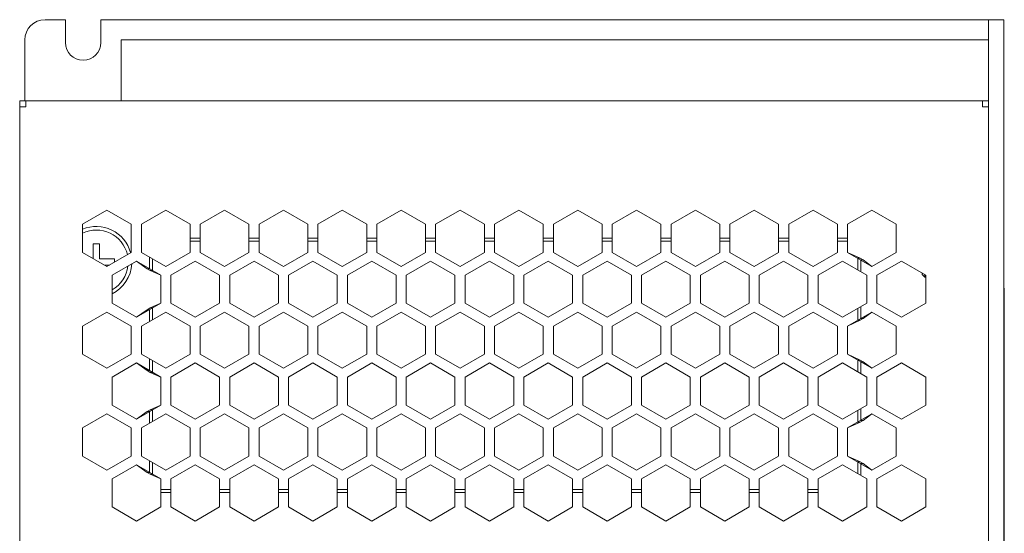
# Model space of a CAD drawing. Header units: inches. Extents: x -123 to 4816, y -2998 to 548.
# Tile 118 of 148: x 3940 to 4037, y 257 to 307. Entities that reach past the tile are written whole.
import ezdxf

# ---------------------------------------------------------------- set-up
doc = ezdxf.new("R2010")
doc.units = ezdxf.units.IN
doc.header["$MEASUREMENT"] = 0
doc.layers.get('0').update_dxf_attribs({"lineweight": 0})

msp = doc.modelspace()

# ---------------------------------------------------------------- linework, layer by layer
at = {"color": 3, "linetype": 'Continuous'}
for p, q in [((3944.26, 307.228), (3942.26, 307.228)), ((3944.26, 307.228), (3944.26, 304.978)), ((3947.76, 307.228), (3947.76, 304.978)), ((4035.26, 307.228), (3947.76, 307.228)), ((4035.26, 129.228), (4035.26, 307.228)), ((4036.76, 307.228), (4035.26, 307.228)), ((4036.76, 307.228), (4036.76, 129.228)), ((3940.26, 299.228), (3940.26, 305.228)), ((3949.76, 305.228), (3949.76, 299.228)), ((4035.26, 305.228), (3949.76, 305.228)), ((3939.76, 299.228), (3939.76, 250.115)), ((3940.36, 299.228), (3939.76, 299.228)), ((3940.36, 298.628), (3940.36, 299.228)), ((4034.66, 299.228), (3940.36, 299.228)), ((4034.66, 299.228), (4034.66, 298.628)), ((4034.66, 299.228), (4035.26, 299.228)), ((3939.76, 298.628), (3940.36, 298.628)), ((4035.26, 298.628), (4034.66, 298.628)), ((3945.96, 287.047), (3948.36, 288.433)), ((3948.36, 288.433), (3950.76, 287.047)), ((3951.76, 287.047), (3954.16, 288.433)), ((3954.16, 288.433), (3956.56, 287.047)), ((3957.56, 287.047), (3959.96, 288.433)), ((3959.96, 288.433), (3962.36, 287.047)), ((3963.36, 287.047), (3965.76, 288.433)), ((3965.76, 288.433), (3968.16, 287.047)), ((3969.16, 287.047), (3971.56, 288.433)), ((3971.56, 288.433), (3973.96, 287.047)), ((3974.96, 287.047), (3977.36, 288.433)), ((3977.36, 288.433), (3979.76, 287.047)), ((3980.76, 287.047), (3983.16, 288.433)), ((3983.16, 288.433), (3985.56, 287.047)), ((3986.56, 287.047), (3988.96, 288.433)), ((3988.96, 288.433), (3991.36, 287.047)), ((3992.36, 287.047), (3994.76, 288.433)), ((3994.76, 288.433), (3997.16, 287.047)), ((3998.16, 287.047), (4000.56, 288.433)), ((4000.56, 288.433), (4002.96, 287.047)), ((4003.96, 287.047), (4006.36, 288.433)), ((4006.36, 288.433), (4008.76, 287.047)), ((4009.76, 287.047), (4012.16, 288.433)), ((4012.16, 288.433), (4014.56, 287.047)), ((4015.56, 287.047), (4017.96, 288.433)), ((4017.96, 288.433), (4020.36, 287.047)), ((4021.36, 287.047), (4023.76, 288.433)), ((4023.76, 288.433), (4026.16, 287.047)), ((3945.96, 284.276), (3945.96, 287.047)), ((3950.76, 287.047), (3950.76, 284.276)), ((3951.76, 284.276), (3951.76, 287.047)), ((3956.56, 287.047), (3956.56, 284.276)), ((3957.56, 284.276), (3957.56, 287.047)), ((3962.36, 287.047), (3962.36, 284.276)), ((3963.36, 284.276), (3963.36, 287.047)), ((3968.16, 287.047), (3968.16, 284.276)), ((3969.16, 284.276), (3969.16, 287.047)), ((3973.96, 287.047), (3973.96, 284.276)), ((3974.96, 284.276), (3974.96, 287.047)), ((3979.76, 287.047), (3979.76, 284.276)), ((3980.76, 284.276), (3980.76, 287.047)), ((3985.56, 287.047), (3985.56, 284.276)), ((3986.56, 284.276), (3986.56, 287.047)), ((3991.36, 287.047), (3991.36, 284.276)), ((3992.36, 284.276), (3992.36, 287.047)), ((3997.16, 287.047), (3997.16, 284.276)), ((3998.16, 284.276), (3998.16, 287.047)), ((4002.96, 287.047), (4002.96, 284.276)), ((4003.96, 284.276), (4003.96, 287.047)), ((4008.76, 287.047), (4008.76, 284.276)), ((4009.76, 284.276), (4009.76, 287.047)), ((4014.56, 287.047), (4014.56, 284.276)), ((4015.56, 284.276), (4015.56, 287.047)), ((4020.36, 287.047), (4020.36, 284.276)), ((4021.36, 284.276), (4021.36, 287.047)), ((4026.16, 287.047), (4026.16, 284.276)), ((3957.56, 285.678), (3956.56, 285.678)), ((3956.56, 285.378), (3957.56, 285.378)), ((3963.36, 285.678), (3962.36, 285.678)), ((3962.36, 285.378), (3963.36, 285.378)), ((3969.16, 285.678), (3968.16, 285.678)), ((3968.16, 285.378), (3969.16, 285.378)), ((3974.96, 285.678), (3973.96, 285.678)), ((3973.96, 285.378), (3974.96, 285.378)), ((3980.76, 285.678), (3979.76, 285.678)), ((3979.76, 285.378), (3980.76, 285.378)), ((3986.56, 285.678), (3985.56, 285.678)), ((3985.56, 285.378), (3986.56, 285.378)), ((3992.36, 285.678), (3991.36, 285.678)), ((3991.36, 285.378), (3992.36, 285.378)), ((3998.16, 285.678), (3997.16, 285.678)), ((3997.16, 285.378), (3998.16, 285.378)), ((4003.96, 285.678), (4002.96, 285.678)), ((4002.96, 285.378), (4003.96, 285.378)), ((4009.76, 285.678), (4008.76, 285.678)), ((4008.76, 285.378), (4009.76, 285.378)), ((4015.56, 285.678), (4014.56, 285.678)), ((4014.56, 285.378), (4015.56, 285.378)), ((4021.36, 285.678), (4020.36, 285.678)), ((4020.36, 285.378), (4021.36, 285.378)), ((3947.01, 283.67), (3947.01, 285.128)), ((3947.01, 285.128), (3947.61, 285.128)), ((3947.61, 285.128), (3947.61, 283.628)), ((3948.36, 282.89), (3945.96, 284.276)), ((3947.61, 283.628), (3949.11, 283.628)), ((3950.76, 284.276), (3948.36, 282.89)), ((3948.86, 282.024), (3951.26, 283.41)), ((3949.11, 283.628), (3949.11, 283.323)), ((3951.26, 283.41), (3952.311, 282.659)), ((3951.26, 283.41), (3953.66, 282.024)), ((3954.16, 282.89), (3951.76, 284.276)), ((3952.56, 282.659), (3952.56, 283.814)), ((3952.86, 282.486), (3952.86, 283.641)), ((3954.16, 282.89), (3956.56, 284.276)), ((3957.06, 283.41), (3954.66, 282.024)), ((3959.46, 282.024), (3957.06, 283.41)), ((3957.56, 284.276), (3959.96, 282.89)), ((3962.36, 284.276), (3959.96, 282.89)), ((3962.86, 283.41), (3960.46, 282.024)), ((3965.26, 282.024), (3962.86, 283.41)), ((3963.36, 284.276), (3965.76, 282.89)), ((3965.76, 282.89), (3968.16, 284.276)), ((3968.66, 283.41), (3966.26, 282.024)), ((3971.06, 282.024), (3968.66, 283.41)), ((3969.16, 284.276), (3971.56, 282.89)), ((3971.56, 282.89), (3973.96, 284.276)), ((3974.46, 283.41), (3972.06, 282.024)), ((3976.86, 282.024), (3974.46, 283.41)), ((3974.96, 284.276), (3977.36, 282.89)), ((3979.76, 284.276), (3977.36, 282.89)), ((3980.26, 283.41), (3977.86, 282.024)), ((3982.66, 282.024), (3980.26, 283.41)), ((3980.76, 284.276), (3983.16, 282.89)), ((3983.16, 282.89), (3985.56, 284.276)), ((3986.06, 283.41), (3983.66, 282.024)), ((3986.06, 283.41), (3988.46, 282.024)), ((3986.56, 284.276), (3988.96, 282.89)), ((3988.96, 282.89), (3991.36, 284.276)), ((3991.86, 283.41), (3989.46, 282.024)), ((3994.26, 282.024), (3991.86, 283.41)), ((3992.36, 284.276), (3994.76, 282.89)), ((3994.76, 282.89), (3997.16, 284.276)), ((3997.66, 283.41), (3995.26, 282.024)), ((4000.06, 282.024), (3997.66, 283.41)), ((3998.16, 284.276), (4000.56, 282.89)), ((4000.56, 282.89), (4002.96, 284.276)), ((4003.46, 283.41), (4001.06, 282.024)), ((4003.46, 283.41), (4005.86, 282.024)), ((4003.96, 284.276), (4006.36, 282.89)), ((4006.36, 282.89), (4008.76, 284.276)), ((4009.26, 283.41), (4006.86, 282.024)), ((4011.66, 282.024), (4009.26, 283.41)), ((4009.76, 284.276), (4012.16, 282.89)), ((4012.16, 282.89), (4014.56, 284.276)), ((4015.06, 283.41), (4012.66, 282.024)), ((4017.46, 282.024), (4015.06, 283.41)), ((4015.56, 284.276), (4017.96, 282.89)), ((4017.96, 282.89), (4020.36, 284.276)), ((4020.86, 283.41), (4018.46, 282.024)), ((4020.86, 283.41), (4023.26, 282.024)), ((4021.36, 284.276), (4022.608, 283.699)), ((4021.36, 284.276), (4023.76, 282.89)), ((4022.36, 283.699), (4022.36, 282.544)), ((4022.36, 283.699), (4022.608, 283.699)), ((4022.608, 283.699), (4022.908, 283.525)), ((4022.66, 282.371), (4022.66, 283.525)), ((4022.66, 283.525), (4022.908, 283.525)), ((4023.76, 282.89), (4022.908, 283.525)), ((4026.16, 284.276), (4023.76, 282.89)), ((4024.26, 282.024), (4026.66, 283.41)), ((4026.66, 283.41), (4029.06, 282.024)), ((3948.598, 283.028), (3948.121, 283.028)), ((3952.311, 282.659), (3952.611, 282.486)), ((3952.56, 282.659), (3952.311, 282.659)), ((3953.66, 282.024), (3952.611, 282.486)), ((3952.86, 282.486), (3952.611, 282.486)), ((3948.86, 279.253), (3948.86, 282.024)), ((3953.66, 282.024), (3953.66, 279.253)), ((3954.66, 282.024), (3954.66, 279.253)), ((3959.46, 282.024), (3959.46, 279.253)), ((3960.46, 282.024), (3960.46, 279.253)), ((3965.26, 282.024), (3965.26, 279.253)), ((3966.26, 282.024), (3966.26, 279.253)), ((3971.06, 282.024), (3971.06, 279.253)), ((3972.06, 282.024), (3972.06, 279.253)), ((3976.86, 282.024), (3976.86, 279.253)), ((3977.86, 282.024), (3977.86, 279.253)), ((3982.66, 282.024), (3982.66, 279.253)), ((3983.66, 282.024), (3983.66, 279.253)), ((3988.46, 282.024), (3988.46, 279.253)), ((3989.46, 282.024), (3989.46, 279.253)), ((3994.26, 282.024), (3994.26, 279.253)), ((3995.26, 282.024), (3995.26, 279.253)), ((4000.06, 282.024), (4000.06, 279.253)), ((4001.06, 282.024), (4001.06, 279.253)), ((4005.86, 282.024), (4005.86, 279.253)), ((4006.86, 282.024), (4006.86, 279.253)), ((4011.66, 282.024), (4011.66, 279.253)), ((4012.66, 282.024), (4012.66, 279.253)), ((4017.46, 282.024), (4017.46, 279.253)), ((4018.46, 282.024), (4018.46, 279.253)), ((4023.26, 282.024), (4023.26, 279.253)), ((4024.26, 279.253), (4024.26, 282.024)), ((4028.71, 282.078), (4028.71, 282.226)), ((4028.71, 282.078), (4028.96, 281.828)), ((4028.96, 281.828), (4028.96, 282.082)), ((4029.06, 281.828), (4028.96, 281.828)), ((4029.06, 282.024), (4029.06, 279.253)), ((4036.81, 280.728), (4036.76, 280.728)), ((4036.81, 280.728), (4036.81, 230.728)), ((3951.26, 277.867), (3948.86, 279.253)), ((3951.26, 277.867), (3953.66, 279.253)), ((3952.311, 278.618), (3951.26, 277.867)), ((3952.311, 278.618), (3952.611, 278.791)), ((3952.56, 278.618), (3952.311, 278.618)), ((3952.56, 277.463), (3952.56, 278.618)), ((3953.66, 279.253), (3952.611, 278.791)), ((3952.86, 278.791), (3952.611, 278.791)), ((3952.86, 277.637), (3952.86, 278.791)), ((3954.66, 279.253), (3957.06, 277.867)), ((3957.06, 277.867), (3959.46, 279.253)), ((3962.86, 277.867), (3960.46, 279.253)), ((3962.86, 277.867), (3965.26, 279.253)), ((3966.26, 279.253), (3968.66, 277.867)), ((3971.06, 279.253), (3968.66, 277.867)), ((3972.06, 279.253), (3974.46, 277.867)), ((3974.46, 277.867), (3976.86, 279.253)), ((3977.86, 279.253), (3980.26, 277.867)), ((3980.26, 277.867), (3982.66, 279.253)), ((3983.66, 279.253), (3986.06, 277.867)), ((3986.06, 277.867), (3988.46, 279.253)), ((3989.46, 279.253), (3991.86, 277.867)), ((3991.86, 277.867), (3994.26, 279.253)), ((3995.26, 279.253), (3997.66, 277.867)), ((3997.66, 277.867), (4000.06, 279.253)), ((4001.06, 279.253), (4003.46, 277.867)), ((4003.46, 277.867), (4005.86, 279.253)), ((4006.86, 279.253), (4009.26, 277.867)), ((4009.26, 277.867), (4011.66, 279.253)), ((4012.66, 279.253), (4015.06, 277.867)), ((4015.06, 277.867), (4017.46, 279.253)), ((4018.46, 279.253), (4020.86, 277.867)), ((4023.26, 279.253), (4020.86, 277.867)), ((4022.36, 278.733), (4022.36, 277.579)), ((4022.66, 277.752), (4022.66, 278.907)), ((4026.66, 277.867), (4024.26, 279.253)), ((4029.06, 279.253), (4026.66, 277.867)), ((3945.96, 277.001), (3948.36, 278.387)), ((3948.36, 278.387), (3950.76, 277.001)), ((3951.76, 277.001), (3954.16, 278.387)), ((3956.56, 277.001), (3954.16, 278.387)), ((3959.96, 278.387), (3957.56, 277.001)), ((3962.36, 277.001), (3959.96, 278.387)), ((3965.76, 278.387), (3963.36, 277.001)), ((3968.16, 277.001), (3965.76, 278.387)), ((3971.56, 278.387), (3969.16, 277.001)), ((3973.96, 277.001), (3971.56, 278.387)), ((3977.36, 278.387), (3974.96, 277.001)), ((3979.76, 277.001), (3977.36, 278.387)), ((3983.16, 278.387), (3980.76, 277.001)), ((3985.56, 277.001), (3983.16, 278.387)), ((3988.96, 278.387), (3986.56, 277.001)), ((3991.36, 277.001), (3988.96, 278.387)), ((3994.76, 278.387), (3992.36, 277.001)), ((3994.76, 278.387), (3997.16, 277.001)), ((4000.56, 278.387), (3998.16, 277.001)), ((4002.96, 277.001), (4000.56, 278.387)), ((4006.36, 278.387), (4003.96, 277.001)), ((4008.76, 277.001), (4006.36, 278.387)), ((4012.16, 278.387), (4009.76, 277.001)), ((4012.16, 278.387), (4014.56, 277.001)), ((4017.96, 278.387), (4015.56, 277.001)), ((4020.36, 277.001), (4017.96, 278.387)), ((4021.36, 277.001), (4023.76, 278.387)), ((4021.36, 277.001), (4022.608, 277.579)), ((4022.36, 277.579), (4022.608, 277.579)), ((4022.608, 277.579), (4022.908, 277.752)), ((4022.66, 277.752), (4022.908, 277.752)), ((4022.908, 277.752), (4023.76, 278.387)), ((4023.76, 278.387), (4026.16, 277.001)), ((3945.96, 274.23), (3945.96, 277.001)), ((3950.76, 277.001), (3950.76, 274.23)), ((3951.76, 274.23), (3951.76, 277.001)), ((3956.56, 274.23), (3956.56, 277.001)), ((3957.56, 274.23), (3957.56, 277.001)), ((3962.36, 274.23), (3962.36, 277.001)), ((3963.36, 274.23), (3963.36, 277.001)), ((3968.16, 274.23), (3968.16, 277.001)), ((3969.16, 274.23), (3969.16, 277.001)), ((3973.96, 274.23), (3973.96, 277.001)), ((3974.96, 274.23), (3974.96, 277.001)), ((3979.76, 274.23), (3979.76, 277.001)), ((3980.76, 274.23), (3980.76, 277.001)), ((3985.56, 274.23), (3985.56, 277.001)), ((3986.56, 274.23), (3986.56, 277.001)), ((3991.36, 274.23), (3991.36, 277.001)), ((3992.36, 274.23), (3992.36, 277.001)), ((3997.16, 274.23), (3997.16, 277.001)), ((3998.16, 274.23), (3998.16, 277.001)), ((4002.96, 274.23), (4002.96, 277.001)), ((4003.96, 274.23), (4003.96, 277.001)), ((4008.76, 274.23), (4008.76, 277.001)), ((4009.76, 274.23), (4009.76, 277.001)), ((4014.56, 274.23), (4014.56, 277.001)), ((4015.56, 274.23), (4015.56, 277.001)), ((4020.36, 274.23), (4020.36, 277.001)), ((4021.36, 274.23), (4021.36, 277.001)), ((4026.16, 277.001), (4026.16, 274.23)), ((3948.36, 272.844), (3945.96, 274.23)), ((3950.76, 274.23), (3948.36, 272.844)), ((3954.16, 272.844), (3951.76, 274.23)), ((3952.56, 272.614), (3952.56, 273.768)), ((3954.16, 272.844), (3956.56, 274.23)), ((3957.56, 274.23), (3959.96, 272.844)), ((3962.36, 274.23), (3959.96, 272.844)), ((3963.36, 274.23), (3965.76, 272.844)), ((3965.76, 272.844), (3968.16, 274.23)), ((3971.56, 272.844), (3969.16, 274.23)), ((3971.56, 272.844), (3973.96, 274.23)), ((3974.96, 274.23), (3977.36, 272.844)), ((3977.36, 272.844), (3979.76, 274.23)), ((3980.76, 274.23), (3983.16, 272.844)), ((3983.16, 272.844), (3985.56, 274.23)), ((3986.56, 274.23), (3988.96, 272.844)), ((3988.96, 272.844), (3991.36, 274.23)), ((3992.36, 274.23), (3994.76, 272.844)), ((3994.76, 272.844), (3997.16, 274.23)), ((3998.16, 274.23), (4000.56, 272.844)), ((4000.56, 272.844), (4002.96, 274.23)), ((4003.96, 274.23), (4006.36, 272.844)), ((4006.36, 272.844), (4008.76, 274.23)), ((4009.76, 274.23), (4012.16, 272.844)), ((4012.16, 272.844), (4014.56, 274.23)), ((4015.56, 274.23), (4017.96, 272.844)), ((4017.96, 272.844), (4020.36, 274.23)), ((4021.36, 274.23), (4022.608, 273.653)), ((4021.36, 274.23), (4023.76, 272.844)), ((4026.16, 274.23), (4023.76, 272.844)), ((3948.86, 271.978), (3951.26, 273.364)), ((3951.26, 273.364), (3952.311, 272.614)), ((3951.26, 273.364), (3953.66, 271.978)), ((3952.86, 272.44), (3952.86, 273.595)), ((3957.06, 273.364), (3954.66, 271.978)), ((3959.46, 271.978), (3957.06, 273.364)), ((3962.86, 273.364), (3960.46, 271.978)), ((3965.26, 271.978), (3962.86, 273.364)), ((3968.66, 273.364), (3966.26, 271.978)), ((3971.06, 271.978), (3968.66, 273.364)), ((3974.46, 273.364), (3972.06, 271.978)), ((3976.86, 271.978), (3974.46, 273.364)), ((3980.26, 273.364), (3977.86, 271.978)), ((3982.66, 271.978), (3980.26, 273.364)), ((3986.06, 273.364), (3983.66, 271.978)), ((3988.46, 271.978), (3986.06, 273.364)), ((3991.86, 273.364), (3989.46, 271.978)), ((3994.26, 271.978), (3991.86, 273.364)), ((3997.66, 273.364), (3995.26, 271.978)), ((4000.06, 271.978), (3997.66, 273.364)), ((4003.46, 273.364), (4001.06, 271.978)), ((4003.46, 273.364), (4005.86, 271.978)), ((4009.26, 273.364), (4006.86, 271.978)), ((4011.66, 271.978), (4009.26, 273.364)), ((4012.66, 271.978), (4015.06, 273.364)), ((4017.46, 271.978), (4015.06, 273.364)), ((4020.86, 273.364), (4018.46, 271.978)), ((4020.86, 273.364), (4023.26, 271.978)), ((4022.36, 273.653), (4022.36, 272.498)), ((4022.36, 273.653), (4022.608, 273.653)), ((4022.608, 273.653), (4022.908, 273.48)), ((4022.66, 272.325), (4022.66, 273.48)), ((4022.66, 273.48), (4022.908, 273.48)), ((4023.76, 272.844), (4022.908, 273.48)), ((4024.26, 271.978), (4026.66, 273.364)), ((4026.66, 273.364), (4029.06, 271.978)), ((3948.86, 269.207), (3948.86, 271.978)), ((3952.311, 272.614), (3952.611, 272.44)), ((3952.56, 272.614), (3952.311, 272.614)), ((3953.66, 271.978), (3952.611, 272.44)), ((3952.86, 272.44), (3952.611, 272.44)), ((3953.66, 271.978), (3953.66, 269.207)), ((3954.66, 271.978), (3954.66, 269.207)), ((3959.46, 271.978), (3959.46, 269.207)), ((3960.46, 271.978), (3960.46, 269.207)), ((3965.26, 271.978), (3965.26, 269.207)), ((3966.26, 271.978), (3966.26, 269.207)), ((3971.06, 271.978), (3971.06, 269.207)), ((3972.06, 271.978), (3972.06, 269.207)), ((3976.86, 271.978), (3976.86, 269.207)), ((3977.86, 271.978), (3977.86, 269.207)), ((3982.66, 271.978), (3982.66, 269.207)), ((3983.66, 271.978), (3983.66, 269.207)), ((3988.46, 271.978), (3988.46, 269.207)), ((3989.46, 271.978), (3989.46, 269.207)), ((3994.26, 271.978), (3994.26, 269.207)), ((3995.26, 271.978), (3995.26, 269.207)), ((4000.06, 271.978), (4000.06, 269.207)), ((4001.06, 271.978), (4001.06, 269.207)), ((4005.86, 271.978), (4005.86, 269.207)), ((4006.86, 271.978), (4006.86, 269.207)), ((4011.66, 271.978), (4011.66, 269.207)), ((4012.66, 271.978), (4012.66, 269.207)), ((4017.46, 271.978), (4017.46, 269.207)), ((4018.46, 271.978), (4018.46, 269.207)), ((4023.26, 271.978), (4023.26, 269.207)), ((4024.26, 269.207), (4024.26, 271.978)), ((4029.06, 271.978), (4029.06, 269.207)), ((3951.26, 267.822), (3948.86, 269.207)), ((3951.26, 267.822), (3953.66, 269.207)), ((3953.66, 269.207), (3952.611, 268.745)), ((3954.66, 269.207), (3957.06, 267.822)), ((3957.06, 267.822), (3959.46, 269.207)), ((3962.86, 267.822), (3960.46, 269.207)), ((3962.86, 267.822), (3965.26, 269.207)), ((3966.26, 269.207), (3968.66, 267.822)), ((3968.66, 267.822), (3971.06, 269.207)), ((3972.06, 269.207), (3974.46, 267.822)), ((3974.46, 267.822), (3976.86, 269.207)), ((3980.26, 267.822), (3977.86, 269.207)), ((3980.26, 267.822), (3982.66, 269.207)), ((3983.66, 269.207), (3986.06, 267.822)), ((3986.06, 267.822), (3988.46, 269.207)), ((3989.46, 269.207), (3991.86, 267.822)), ((3991.86, 267.822), (3994.26, 269.207)), ((3995.26, 269.207), (3997.66, 267.822)), ((3997.66, 267.822), (4000.06, 269.207)), ((4001.06, 269.207), (4003.46, 267.822)), ((4003.46, 267.822), (4005.86, 269.207)), ((4006.86, 269.207), (4009.26, 267.822)), ((4009.26, 267.822), (4011.66, 269.207)), ((4012.66, 269.207), (4015.06, 267.822)), ((4015.06, 267.822), (4017.46, 269.207)), ((4018.46, 269.207), (4020.86, 267.822)), ((4020.86, 267.822), (4023.26, 269.207)), ((4022.66, 267.706), (4022.66, 268.861)), ((4026.66, 267.822), (4024.26, 269.207)), ((4029.06, 269.207), (4026.66, 267.822)), ((3945.96, 266.956), (3948.36, 268.341)), ((3948.36, 268.341), (3950.76, 266.956)), ((3952.311, 268.572), (3951.26, 267.822)), ((3951.76, 266.956), (3954.16, 268.341)), ((3952.311, 268.572), (3952.611, 268.745)), ((3952.56, 268.572), (3952.311, 268.572)), ((3952.56, 267.417), (3952.56, 268.572)), ((3952.86, 268.745), (3952.611, 268.745)), ((3952.86, 267.591), (3952.86, 268.745)), ((3956.56, 266.956), (3954.16, 268.341)), ((3959.96, 268.341), (3957.56, 266.956)), ((3962.36, 266.956), (3959.96, 268.341)), ((3965.76, 268.341), (3963.36, 266.956)), ((3968.16, 266.956), (3965.76, 268.341)), ((3971.56, 268.341), (3969.16, 266.956)), ((3973.96, 266.956), (3971.56, 268.341)), ((3977.36, 268.341), (3974.96, 266.956)), ((3979.76, 266.956), (3977.36, 268.341)), ((3983.16, 268.341), (3980.76, 266.956)), ((3985.56, 266.956), (3983.16, 268.341)), ((3988.96, 268.341), (3986.56, 266.956)), ((3991.36, 266.956), (3988.96, 268.341)), ((3994.76, 268.341), (3992.36, 266.956)), ((3997.16, 266.956), (3994.76, 268.341)), ((4000.56, 268.341), (3998.16, 266.956)), ((4002.96, 266.956), (4000.56, 268.341)), ((4003.96, 266.956), (4006.36, 268.341)), ((4008.76, 266.956), (4006.36, 268.341)), ((4012.16, 268.341), (4009.76, 266.956)), ((4012.16, 268.341), (4014.56, 266.956)), ((4017.96, 268.341), (4015.56, 266.956)), ((4020.36, 266.956), (4017.96, 268.341)), ((4021.36, 266.956), (4023.76, 268.341)), ((4022.36, 268.688), (4022.36, 267.533)), ((4022.908, 267.706), (4023.76, 268.341)), ((4023.76, 268.341), (4026.16, 266.956)), ((3945.96, 264.184), (3945.96, 266.956)), ((3950.76, 266.956), (3950.76, 264.184)), ((3951.76, 264.184), (3951.76, 266.956)), ((3956.56, 264.184), (3956.56, 266.956)), ((3957.56, 264.184), (3957.56, 266.956)), ((3962.36, 264.184), (3962.36, 266.956)), ((3963.36, 264.184), (3963.36, 266.956)), ((3968.16, 264.184), (3968.16, 266.956)), ((3969.16, 264.184), (3969.16, 266.956)), ((3973.96, 264.184), (3973.96, 266.956)), ((3974.96, 264.184), (3974.96, 266.956)), ((3979.76, 264.184), (3979.76, 266.956)), ((3980.76, 264.184), (3980.76, 266.956)), ((3985.56, 264.184), (3985.56, 266.956)), ((3986.56, 264.184), (3986.56, 266.956)), ((3991.36, 264.184), (3991.36, 266.956)), ((3992.36, 264.184), (3992.36, 266.956)), ((3997.16, 264.184), (3997.16, 266.956)), ((3998.16, 264.184), (3998.16, 266.956)), ((4002.96, 264.184), (4002.96, 266.956)), ((4003.96, 264.184), (4003.96, 266.956)), ((4008.76, 264.184), (4008.76, 266.956)), ((4009.76, 264.184), (4009.76, 266.956)), ((4014.56, 264.184), (4014.56, 266.956)), ((4015.56, 264.184), (4015.56, 266.956)), ((4020.36, 264.184), (4020.36, 266.956)), ((4021.36, 266.956), (4022.608, 267.533)), ((4021.36, 264.184), (4021.36, 266.956)), ((4022.36, 267.533), (4022.608, 267.533)), ((4022.608, 267.533), (4022.908, 267.706)), ((4022.66, 267.706), (4022.908, 267.706)), ((4026.16, 266.956), (4026.16, 264.184)), ((3948.36, 262.799), (3945.96, 264.184)), ((3950.76, 264.184), (3948.36, 262.799)), ((3951.76, 264.184), (3954.16, 262.799)), ((3954.16, 262.799), (3956.56, 264.184)), ((3957.56, 264.184), (3959.96, 262.799)), ((3959.96, 262.799), (3962.36, 264.184)), ((3963.36, 264.184), (3965.76, 262.799)), ((3965.76, 262.799), (3968.16, 264.184)), ((3971.56, 262.799), (3969.16, 264.184)), ((3971.56, 262.799), (3973.96, 264.184)), ((3974.96, 264.184), (3977.36, 262.799)), ((3977.36, 262.799), (3979.76, 264.184)), ((3980.76, 264.184), (3983.16, 262.799)), ((3983.16, 262.799), (3985.56, 264.184)), ((3988.96, 262.799), (3986.56, 264.184)), ((3988.96, 262.799), (3991.36, 264.184)), ((3992.36, 264.184), (3994.76, 262.799)), ((3994.76, 262.799), (3997.16, 264.184)), ((3998.16, 264.184), (4000.56, 262.799)), ((4000.56, 262.799), (4002.96, 264.184)), ((4003.96, 264.184), (4006.36, 262.799)), ((4006.36, 262.799), (4008.76, 264.184)), ((4009.76, 264.184), (4012.16, 262.799)), ((4012.16, 262.799), (4014.56, 264.184)), ((4015.56, 264.184), (4017.96, 262.799)), ((4017.96, 262.799), (4020.36, 264.184)), ((4021.36, 264.184), (4022.608, 263.607)), ((4023.76, 262.799), (4021.36, 264.184)), ((4026.16, 264.184), (4023.76, 262.799)), ((3948.86, 261.933), (3951.26, 263.318)), ((3951.26, 263.318), (3952.311, 262.568)), ((3951.26, 263.318), (3953.66, 261.933)), ((3952.56, 262.568), (3952.56, 263.722)), ((3952.86, 262.394), (3952.86, 263.549)), ((3957.06, 263.318), (3954.66, 261.933)), ((3959.46, 261.933), (3957.06, 263.318)), ((3962.86, 263.318), (3960.46, 261.933)), ((3965.26, 261.933), (3962.86, 263.318)), ((3968.66, 263.318), (3966.26, 261.933)), ((3971.06, 261.933), (3968.66, 263.318)), ((3974.46, 263.318), (3972.06, 261.933)), ((3976.86, 261.933), (3974.46, 263.318)), ((3980.26, 263.318), (3977.86, 261.933)), ((3982.66, 261.933), (3980.26, 263.318)), ((3986.06, 263.318), (3983.66, 261.933)), ((3988.46, 261.933), (3986.06, 263.318)), ((3991.86, 263.318), (3989.46, 261.933)), ((3994.26, 261.933), (3991.86, 263.318)), ((3995.26, 261.933), (3997.66, 263.318)), ((4000.06, 261.933), (3997.66, 263.318)), ((4003.46, 263.318), (4001.06, 261.933)), ((4005.86, 261.933), (4003.46, 263.318)), ((4009.26, 263.318), (4006.86, 261.933)), ((4011.66, 261.933), (4009.26, 263.318)), ((4012.66, 261.933), (4015.06, 263.318)), ((4017.46, 261.933), (4015.06, 263.318)), ((4020.86, 263.318), (4018.46, 261.933)), ((4020.86, 263.318), (4023.26, 261.933)), ((4022.36, 263.607), (4022.36, 262.452)), ((4022.36, 263.607), (4022.608, 263.607)), ((4022.608, 263.607), (4022.908, 263.434)), ((4022.66, 262.279), (4022.66, 263.434)), ((4022.66, 263.434), (4022.908, 263.434)), ((4023.76, 262.799), (4022.908, 263.434)), ((4024.26, 261.933), (4026.66, 263.318)), ((4026.66, 263.318), (4029.06, 261.933)), ((3952.311, 262.568), (3952.611, 262.394)), ((3952.56, 262.568), (3952.311, 262.568)), ((3953.66, 261.933), (3952.611, 262.394)), ((3952.86, 262.394), (3952.611, 262.394)), ((3948.86, 259.161), (3948.86, 261.933)), ((3953.66, 261.933), (3953.66, 259.161)), ((3954.66, 261.933), (3954.66, 259.161)), ((3959.46, 261.933), (3959.46, 259.161)), ((3960.46, 261.933), (3960.46, 259.161)), ((3965.26, 261.933), (3965.26, 259.161)), ((3966.26, 261.933), (3966.26, 259.161)), ((3971.06, 261.933), (3971.06, 259.161)), ((3972.06, 261.933), (3972.06, 259.161)), ((3976.86, 261.933), (3976.86, 259.161)), ((3977.86, 261.933), (3977.86, 259.161)), ((3982.66, 261.933), (3982.66, 259.161)), ((3983.66, 261.933), (3983.66, 259.161)), ((3988.46, 261.933), (3988.46, 259.161)), ((3989.46, 261.933), (3989.46, 259.161)), ((3994.26, 261.933), (3994.26, 259.161)), ((3995.26, 261.933), (3995.26, 259.161)), ((4000.06, 261.933), (4000.06, 259.161)), ((4001.06, 261.933), (4001.06, 259.161)), ((4005.86, 261.933), (4005.86, 259.161)), ((4006.86, 261.933), (4006.86, 259.161)), ((4011.66, 261.933), (4011.66, 259.161)), ((4012.66, 261.933), (4012.66, 259.161)), ((4017.46, 261.933), (4017.46, 259.161)), ((4018.46, 261.933), (4018.46, 259.161)), ((4023.26, 261.933), (4023.26, 259.161)), ((4024.26, 259.161), (4024.26, 261.933)), ((4029.06, 261.933), (4029.06, 259.161)), ((3954.66, 260.878), (3953.66, 260.878)), ((3954.66, 260.578), (3953.66, 260.578)), ((3960.46, 260.878), (3959.46, 260.878)), ((3960.46, 260.578), (3959.46, 260.578)), ((3966.26, 260.878), (3965.26, 260.878)), ((3966.26, 260.578), (3965.26, 260.578)), ((3972.06, 260.878), (3971.06, 260.878)), ((3972.06, 260.578), (3971.06, 260.578)), ((3977.86, 260.878), (3976.86, 260.878)), ((3977.86, 260.578), (3976.86, 260.578)), ((3983.66, 260.878), (3982.66, 260.878)), ((3983.66, 260.578), (3982.66, 260.578)), ((3989.46, 260.878), (3988.46, 260.878)), ((3989.46, 260.578), (3988.46, 260.578)), ((3995.26, 260.878), (3994.26, 260.878)), ((3995.26, 260.578), (3994.26, 260.578)), ((4001.06, 260.878), (4000.06, 260.878)), ((4001.06, 260.578), (4000.06, 260.578)), ((4006.86, 260.878), (4005.86, 260.878)), ((4006.86, 260.578), (4005.86, 260.578)), ((4012.66, 260.878), (4011.66, 260.878)), ((4012.66, 260.578), (4011.66, 260.578)), ((4018.46, 260.878), (4017.46, 260.878)), ((4018.46, 260.578), (4017.46, 260.578)), ((3951.26, 257.776), (3948.86, 259.161)), ((3953.66, 259.161), (3951.26, 257.776)), ((3957.06, 257.776), (3954.66, 259.161)), ((3959.46, 259.161), (3957.06, 257.776)), ((3962.86, 257.776), (3960.46, 259.161)), ((3965.26, 259.161), (3962.86, 257.776)), ((3968.66, 257.776), (3966.26, 259.161)), ((3971.06, 259.161), (3968.66, 257.776)), ((3974.46, 257.776), (3972.06, 259.161)), ((3976.86, 259.161), (3974.46, 257.776)), ((3980.26, 257.776), (3977.86, 259.161)), ((3982.66, 259.161), (3980.26, 257.776)), ((3986.06, 257.776), (3983.66, 259.161)), ((3988.46, 259.161), (3986.06, 257.776)), ((3991.86, 257.776), (3989.46, 259.161)), ((3994.26, 259.161), (3991.86, 257.776)), ((3997.66, 257.776), (3995.26, 259.161)), ((4000.06, 259.161), (3997.66, 257.776)), ((4003.46, 257.776), (4001.06, 259.161)), ((4005.86, 259.161), (4003.46, 257.776)), ((4009.26, 257.776), (4006.86, 259.161)), ((4011.66, 259.161), (4009.26, 257.776)), ((4015.06, 257.776), (4012.66, 259.161)), ((4017.46, 259.161), (4015.06, 257.776)), ((4020.86, 257.776), (4018.46, 259.161)), ((4023.26, 259.161), (4020.86, 257.776)), ((4026.66, 257.776), (4024.26, 259.161)), ((4029.06, 259.161), (4026.66, 257.776))]:
    msp.add_line(p, q, dxfattribs=at)
for centre, radius, start, end in [((3942.26, 305.228), 2, 90, 180), ((3946.01, 304.978), 1.75, 180, 0), ((3947.31, 283.328), 3.5, 15.41269, 112.76191), ((3947.31, 283.328), 3.15, 13.27161, 115.42195), ((3947.31, 283.328), 3.5, 296.3111, 356.94215), ((3947.31, 283.328), 3.15, 299.56111, 352.73306)]:
    msp.add_arc(centre, radius, start, end, dxfattribs=at)

doc.saveas('drawing.dxf')
